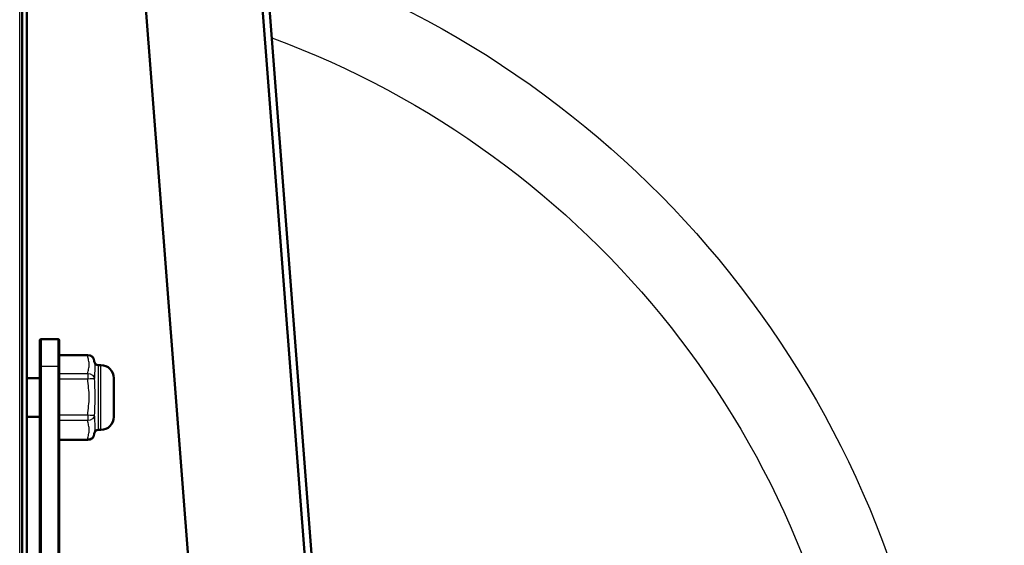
# Model space of a CAD drawing. Header units: millimetres. Extents: x 70 to 1011, y -602 to 1647.
# Tile 95 of 98: x 210 to 286, y 1448 to 1489. Entities that reach past the tile are written whole.
import ezdxf

# ---------------------------------------------------------------- set-up
doc = ezdxf.new("R2010")
doc.units = ezdxf.units.MM
doc.header["$LTSCALE"] = 0.75
doc.layers.add('Visible', color=7, linetype='Continuous', lineweight=50)
doc.layers.add('Visible Narrow', color=7, linetype='Continuous', lineweight=25)

msp = doc.modelspace()

# ---------------------------------------------------------------- linework, layer by layer
at = {"layer": 'Visible', "extrusion": (-1.22465e-16, -1, 2.96635e-13)}
for p, q in [((210.081, 1642.669, 513.087), (210.081, 1381.609, 660.64)), ((220.729, 1598.653, 486.562), (232.455, 1446.639, 291.554)), ((220.25, 1597.763, 500.06), (232.455, 1439.541, 297.087)), ((223.455, 1439.54, 297.086), (211.539, 1594.011, 495.247)), ((210.439, 1561.017, 412.209), (210.439, 1441.353, 258.541)), ((212.839, 1463.873, 273.137), (211.539, 1463.873, 273.137)), ((215.139, 1462.644, 273.099), (212.939, 1462.644, 273.099)), ((211.439, 1439.692, 290.688), (211.439, 1461.712, 276.864)), ((212.939, 1461.712, 276.864), (212.939, 1439.692, 290.688)), ((216.139, 1461.873, 273.137), (215.939, 1461.873, 273.137)), ((210.439, 1460.873, 273.137), (211.439, 1460.873, 273.137)), ((210.439, 1457.873, 273.137), (211.439, 1457.873, 273.137)), ((216.139, 1456.873, 273.137), (215.939, 1456.873, 273.137)), ((215.139, 1456.102, 273.175), (212.939, 1456.102, 273.175))]:
    msp.add_line(p, q, dxfattribs=at)
at = {"layer": 'Visible', "extrusion": (-3.63273e-29, -2.96635e-13, -1)}
for centre, radius, start, end in [((-205.124, 1421.335, 789.545), 128, 98.77408, 244.4681), ((-211.539, 1463.773, -273.137), 0.1, 0, 90), ((-212.839, 1463.773, -273.137), 0.1, 90, 180), ((-215.139, 1462.144, -273.099), 0.5, 90, 177.89295), ((-215.939, 1462.173, -273.137), 0.3, 270, 356.41173), ((-216.139, 1460.873, -273.137), 1, 90, 180), ((-216.139, 1457.873, -273.137), 1, 180, 270), ((-215.139, 1456.602, -273.175), 0.5, 182.10705, 270), ((-215.939, 1456.573, -273.137), 0.3, 3.58827, 90)]:
    msp.add_arc(centre, radius, start, end, dxfattribs=at)
at = {"layer": 'Visible', "extrusion": (-1, 2.14202e-15, 5.1969e-16)}
msp.add_arc((-1459.373, 273.137, -211.439), 4.4, 122.12034, 180, dxfattribs=at)
at = {"layer": 'Visible', "extrusion": (1, -2.6457e-15, -5.21447e-16)}
msp.add_arc((1459.373, 273.137, 212.939), 4.4, 0, 57.87966, dxfattribs=at)
at = {"layer": 'Visible', "extrusion": (1, -1.22465e-16, 0)}
msp.add_arc((1459.373, 273.137, 217.139), 1.5, 0, 180, dxfattribs=at)
at = {"layer": 'Visible Narrow', "extrusion": (-1.22465e-16, -1, 2.96635e-13)}
for p, q in [((209.881, 1381.707, 660.814), (209.881, 1643.225, 513.003)), ((215.139, 1462.58, 273.343), (212.939, 1462.58, 273.343)), ((212.839, 1461.766, 276.948), (211.539, 1461.766, 276.948)), ((211.539, 1461.766, 276.948), (211.539, 1439.745, 290.772)), ((212.839, 1439.745, 290.772), (212.839, 1461.766, 276.948)), ((212.939, 1461.227, 275.762), (215.139, 1461.227, 275.762)), ((215.139, 1460.798, 276.018), (212.939, 1460.798, 276.018)), ((212.939, 1458.027, 276.056), (215.139, 1458.027, 276.056)), ((215.139, 1457.59, 275.812), (212.939, 1457.59, 275.812)), ((212.939, 1456.172, 273.431), (215.139, 1456.172, 273.431))]:
    msp.add_line(p, q, dxfattribs=at)
at = {"layer": 'Visible Narrow', "extrusion": (-3.63273e-29, -2.96635e-13, -1)}
for centre, radius, start, end in [((-205.124, 1421.335, 759.978), 76.246, 108.10399, 236.98568), ((-205.124, 1421.335, 756.647), 70.091, 110.20608, 236.19172)]:
    msp.add_arc(centre, radius, start, end, dxfattribs=at)
at = {"layer": 'Visible Narrow', "extrusion": (1, -2.58963e-15, -5.09859e-16)}
msp.add_arc((1459.373, 273.137, 211.539), 4.5, 0, 57.87966, dxfattribs=at)
at = {"layer": 'Visible Narrow', "extrusion": (-1, 2.09714e-15, 5.08141e-16)}
msp.add_arc((-1459.373, 273.137, -212.839), 4.5, 122.12034, 180, dxfattribs=at)
at = {"layer": 'Visible Narrow', "extrusion": (1, -1.22465e-16, 0)}
for centre, radius, start, end in [((1462.144, 273.099, 215.139), 0.5, 0, 29.22086), ((1459.373, 273.137, 215.939), 2.5, 0, 180), ((1460.791, 275.518, 215.139), 0.5, 29.22086, 89.22086), ((1458.02, 275.556, 215.139), 0.5, 89.22086, 149.22086)]:
    msp.add_arc(centre, radius, start, end, dxfattribs=at)
at = {"layer": 'Visible Narrow', "extrusion": (0.017958, -0.488099, 0.872604)}
for centre, start, end in [((268.752, 1401.497, -471.5), 360, 88.16119), ((268.754, 1401.497, -471.499), 359.94268, 359.99994)]:
    msp.add_arc(centre, 0.5, start, end, dxfattribs=at)
at = {"layer": 'Visible Narrow', "extrusion": (-6.73454e-13, -0.846933, 0.531699)}
msp.add_arc((211.539, 1011.676, -1090.765), 0.1, 90, 180, dxfattribs=at)
at = {"layer": 'Visible Narrow', "extrusion": (-6.73247e-13, 0.846933, -0.531699)}
msp.add_arc((-212.839, 1011.676, 1090.765), 0.1, 90, 180, dxfattribs=at)
at = {"layer": 'Visible Narrow', "extrusion": (-1, 1.22465e-16, 0)}
msp.add_arc((-1459.373, 273.137, -216.139), 2.5, 0, 180, dxfattribs=at)
at = {"layer": 'Visible Narrow', "extrusion": (0.017958, 0.488099, -0.872604)}
msp.add_arc((-161.286, 1415.303, 476.456), 0.5, 88.16119, 176.37964, dxfattribs=at)
at = {"layer": 'Visible Narrow', "extrusion": (0.017958, -0.999746, 0.013596)}
msp.add_arc((241.34, 295.298, -1452.811), 0.5, 1.76756, 89.98601, dxfattribs=at)
at = {"layer": 'Visible Narrow', "extrusion": (0.017958, 0.999746, -0.013596)}
msp.add_arc((-188.919, 295.403, 1457.767), 0.5, 89.98601, 178.20446, dxfattribs=at)
at = {"layer": 'Visible Narrow', "extrusion": (0.017958, -0.511648, -0.859008)}
msp.add_arc((266.149, -1104.123, -978.834), 0.5, 3.50847, 91.72692, dxfattribs=at)
at = {"layer": 'Visible Narrow', "extrusion": (0.017958, 0.511648, 0.859008)}
msp.add_arc((-163.914, -1117.089, 983.79), 0.5, 91.72692, 179.94537, dxfattribs=at)
at = {"layer": 'Visible Narrow', "extrusion": (0.017957, 0.488099, -0.872604)}
msp.add_arc((-161.441, 1410.505, 476.456), 0.5, 179.94278, 180.00005, dxfattribs=at)
at = {"layer": 'Visible Narrow', "extrusion": (1, 8.1338e-15, 1.38615e-14)}
msp.add_arc((1456.602, 273.175, 215.139), 0.5, 149.22086, 180, dxfattribs=at)
at = {"layer": 'Visible Narrow'}
for points, knots in [([(215.139, 1461.227, 275.762), (215.144, 1461.341, 275.56), (215.172, 1461.453, 275.359), (215.198, 1461.566, 275.157), (215.224, 1461.678, 274.956), (215.246, 1461.791, 274.755), (215.246, 1461.904, 274.552), (215.246, 1462.018, 274.349), (215.224, 1462.13, 274.148), (215.198, 1462.243, 273.947), (215.172, 1462.355, 273.746), (215.144, 1462.467, 273.545), (215.139, 1462.58, 273.343)], [0.000289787, 0.000289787, 0.000289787, 0.000289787, 0.000990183, 0.000990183, 0.000990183, 0.00169058, 0.00169058, 0.00169058, 0.002390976, 0.002390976, 0.002390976, 0.003091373, 0.003091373, 0.003091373, 0.003091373]), ([(215.639, 1462.154, 273.137), (215.642, 1462.108, 273.358), (215.654, 1462.05, 273.575), (215.672, 1461.897, 274.011), (215.679, 1461.8, 274.227), (215.679, 1461.567, 274.643), (215.672, 1461.433, 274.837), (215.653, 1461.137, 275.202), (215.641, 1460.974, 275.372), (215.639, 1460.8, 275.533)], [0.000038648, 0.000038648, 0.000038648, 0.000038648, 0.00071326, 0.00071326, 0.001426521, 0.001426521, 0.002139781, 0.002139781, 0.002853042, 0.002853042, 0.002853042, 0.002853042]), ([(215.139, 1458.027, 276.056), (215.144, 1458.259, 276.052), (215.172, 1458.489, 276.049), (215.198, 1458.72, 276.046), (215.224, 1458.95, 276.043), (215.246, 1459.181, 276.04), (215.246, 1459.413, 276.037), (215.246, 1459.645, 276.034), (215.224, 1459.876, 276.03), (215.198, 1460.106, 276.027), (215.172, 1460.336, 276.024), (215.144, 1460.567, 276.021), (215.139, 1460.798, 276.018)], [0.000289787, 0.000289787, 0.000289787, 0.000289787, 0.000990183, 0.000990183, 0.000990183, 0.00169058, 0.00169058, 0.00169058, 0.002390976, 0.002390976, 0.002390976, 0.003091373, 0.003091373, 0.003091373, 0.003091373]), ([(215.639, 1460.8, 275.533), (215.641, 1460.575, 275.61), (215.653, 1460.345, 275.672), (215.672, 1459.878, 275.76), (215.679, 1459.642, 275.784), (215.679, 1459.166, 275.79), (215.672, 1458.931, 275.771), (215.653, 1458.467, 275.697), (215.641, 1458.238, 275.641), (215.639, 1458.011, 275.571)], [0, 0, 0, 0, 0.00071326, 0.00071326, 0.001426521, 0.001426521, 0.002139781, 0.002139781, 0.002853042, 0.002853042, 0.002853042, 0.002853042]), ([(215.639, 1458.011, 275.571), (215.641, 1457.833, 275.414), (215.653, 1457.663, 275.246), (215.672, 1457.354, 274.886), (215.679, 1457.215, 274.694), (215.679, 1456.972, 274.284), (215.672, 1456.871, 274.071), (215.653, 1456.703, 273.633), (215.641, 1456.637, 273.406), (215.639, 1456.584, 273.175)], [0, 0, 0, 0, 0.00071326, 0.00071326, 0.001426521, 0.001426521, 0.002139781, 0.002139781, 0.002853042, 0.002853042, 0.002853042, 0.002853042]), ([(215.139, 1456.172, 273.431), (215.144, 1456.291, 273.63), (215.172, 1456.409, 273.828), (215.198, 1456.527, 274.026), (215.224, 1456.645, 274.224), (215.246, 1456.763, 274.422), (215.246, 1456.882, 274.622), (215.246, 1457.001, 274.821), (215.224, 1457.119, 275.019), (215.198, 1457.237, 275.217), (215.172, 1457.354, 275.415), (215.144, 1457.472, 275.613), (215.139, 1457.59, 275.812)], [0.000289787, 0.000289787, 0.000289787, 0.000289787, 0.000990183, 0.000990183, 0.000990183, 0.00169058, 0.00169058, 0.00169058, 0.002390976, 0.002390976, 0.002390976, 0.003091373, 0.003091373, 0.003091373, 0.003091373])]:
    msp.add_open_spline(points, degree=3, knots=knots, dxfattribs=at)
for points in [[(215.639, 1462.162, 273.099), (215.639, 1462.159, 273.112), (215.639, 1462.157, 273.124), (215.639, 1462.154, 273.137)], [(215.639, 1456.584, 273.175), (215.639, 1456.587, 273.162), (215.639, 1456.589, 273.15), (215.639, 1456.592, 273.137)]]:
    msp.add_open_spline(points, degree=3, dxfattribs=at)

doc.saveas('drawing.dxf')
